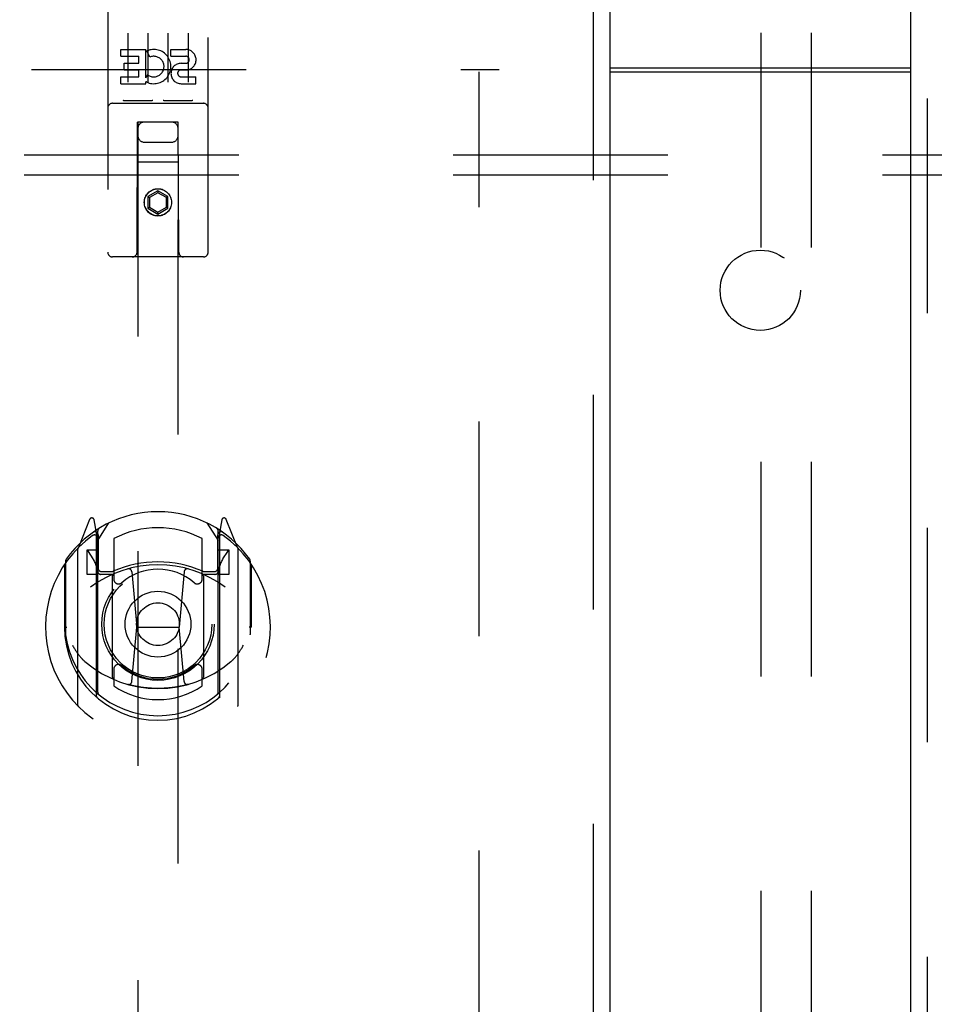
# Model space of a CAD drawing. Header units: inches. Extents: x 0 to 243, y 0 to 157.
# Tile 24 of 69: x 83 to 89, y 86 to 92. Entities that reach past the tile are written whole.
import ezdxf

# ---------------------------------------------------------------- set-up
doc = ezdxf.new("R2010")
doc.units = ezdxf.units.IN
doc.header["$LTSCALE"] = 13.357143
doc.header["$MEASUREMENT"] = 0
doc.linetypes.add('HIDDEN', pattern=[0.2, 0.1, -0.1])
doc.layers.get('0').update_dxf_attribs({"linetype": 'CONTINUOUS'})
for name, color, linetype in [('DEFAULT_2', 8, 'HIDDEN'), ('DOOR_2_ASSEMBLY', 7, 'CONTINUOUS'), ('DOOR_3_ASSEMBLY', 7, 'CONTINUOUS'), ('SUBPANELS', 7, 'CONTINUOUS')]:
    doc.layers.add(name, color=color, linetype=linetype)

msp = doc.modelspace()

# ---------------------------------------------------------------- linework, layer by layer
at = {"color": 7, "linetype": 'Continuous'}
msp.add_line((86.922, 91.9179), (88.797, 91.9179), dxfattribs=at)
at = {"color": 3, "linetype": 'Continuous'}
msp.add_line((86.922, 91.8929), (88.797, 91.8929), dxfattribs=at)
at = {"layer": 'DEFAULT_2', "color": 8, "linetype": 'HIDDEN'}
for p, q in [((87.8657, 58.7433), (87.8657, 93.7392)), ((88.1782, 58.7433), (88.1782, 93.7392)), ((51.2657, 91.9079), (86.2345, 91.9079)), ((86.1095, 18.9229), (86.1095, 91.8929))]:
    msp.add_line(p, q, dxfattribs=at)
at = {"layer": 'DOOR_2_ASSEMBLY', "color": 3, "linetype": 'Continuous'}
msp.add_line((88.797, 18.2619), (88.797, 92.5539), dxfattribs=at)
at = {"layer": 'DOOR_2_ASSEMBLY', "color": 8, "linetype": 'HIDDEN'}
msp.add_line((88.901, 18.2619), (88.901, 92.5539), dxfattribs=at)
at = {"layer": 'DOOR_3_ASSEMBLY', "color": 8, "linetype": 'HIDDEN'}
for p, q in [((86.818, 92.5539), (86.818, 18.2619)), ((83.797, 92.4954), (83.797, 90.7704)), ((84.422, 90.7704), (84.422, 92.4954)), ((83.922, 92.1342), (83.922, 91.8282)), ((84.047, 92.1342), (84.047, 91.8282)), ((84.172, 92.1342), (84.172, 91.8282)), ((84.297, 92.1342), (84.297, 91.8282)), ((83.8776, 91.9901), (83.8776, 92.0326)), ((83.8776, 92.0326), (84.0338, 92.0326)), ((84.0338, 91.855), (84.0338, 92.0326)), ((84.0581, 91.9845), (84.0412, 92.0236)), ((84.19, 91.9901), (84.19, 92.0326)), ((84.19, 92.0326), (84.2825, 92.0326)), ((83.8776, 91.9901), (83.9911, 91.9901)), ((83.9911, 91.9477), (83.9911, 91.9901)), ((84.19, 91.9901), (84.2825, 91.9901)), ((83.8989, 91.9053), (83.8989, 91.9477)), ((83.8989, 91.9477), (83.9911, 91.9477)), ((83.8989, 91.9053), (83.9911, 91.9053)), ((83.9911, 91.8618), (83.9911, 91.9053)), ((84.25, 91.9053), (84.2963, 91.9053)), ((84.2539, 91.9463), (84.2824, 91.9463)), ((83.8776, 91.8194), (83.8776, 91.8618)), ((83.8776, 91.8618), (83.9911, 91.8618)), ((84.0338, 91.855), (84.0468, 91.8735)), ((84.0338, 91.8194), (84.0338, 91.8316)), ((84.0373, 91.8299), (84.0338, 91.8316)), ((84.2539, 91.8618), (84.3463, 91.8618)), ((84.3463, 91.8194), (84.3463, 91.8618)), ((83.8776, 91.8194), (84.0338, 91.8194)), ((84.2539, 91.8194), (84.3463, 91.8194)), ((84.0706, 91.7134), (83.8986, 91.7134)), ((84.3206, 91.7134), (84.1486, 91.7134)), ((83.827, 91.6974), (84.392, 91.6974)), ((83.9795, 90.7704), (83.983, 91.5804)), ((83.9845, 91.5804), (83.983, 91.5804)), ((83.9845, 91.5804), (83.9845, 57.5786)), ((84.2345, 91.5804), (83.9845, 91.5804)), ((84.2345, 57.5786), (84.2345, 91.5804)), ((84.236, 91.5804), (84.2345, 91.5804)), ((84.2395, 90.7704), (84.236, 91.5804)), ((84.0245, 91.4554), (84.1945, 91.4554)), ((84.2371, 91.3304), (83.9819, 91.3304)), ((84.1095, 91.1522), (84.047, 91.1161)), ((84.1095, 91.1522), (84.1095, 91.1407)), ((84.172, 91.1161), (84.1095, 91.1522)), ((84.047, 91.1161), (84.047, 91.044)), ((84.047, 91.1161), (84.057, 91.1104)), ((84.1095, 91.1407), (84.057, 91.1104)), ((84.057, 91.1104), (84.057, 91.0497)), ((84.162, 91.1104), (84.1095, 91.1407)), ((84.172, 91.1161), (84.162, 91.1104)), ((84.162, 91.0497), (84.162, 91.1104)), ((84.172, 91.044), (84.172, 91.1161)), ((84.047, 91.044), (84.057, 91.0497)), ((84.047, 91.044), (84.1095, 91.0079)), ((84.057, 91.0497), (84.1095, 91.0194)), ((84.1095, 91.0194), (84.162, 91.0497)), ((84.1095, 91.0079), (84.172, 91.044)), ((84.172, 91.044), (84.162, 91.0497)), ((84.1095, 91.0079), (84.1095, 91.0194)), ((84.392, 90.7404), (83.827, 90.7404)), ((83.6841, 89.1062), (83.6139, 88.9307)), ((83.727, 89.0226), (83.7128, 89.1032)), ((83.7345, 88.9754), (83.8045, 89.0844)), ((84.4145, 89.0844), (84.4845, 88.9754)), ((84.5062, 89.1032), (84.492, 89.0226)), ((84.6051, 88.9307), (84.5349, 89.1062)), ((83.7057, 89.0261), (83.7054, 89.026)), ((83.7057, 89.0261), (83.7054, 89.026)), ((83.7061, 89.0265), (83.7057, 89.0261)), ((83.727, 88.0064), (83.727, 89.0226)), ((83.7345, 88.0313), (83.7345, 89.0343)), ((83.737, 89.0096), (83.737, 88.8023)), ((84.482, 88.8023), (84.482, 89.0096)), ((84.4845, 88.0313), (84.4845, 89.0343)), ((84.492, 89.0226), (84.492, 88.0064)), ((84.5135, 89.026), (84.509, 89.0291)), ((83.8345, 88.9876), (83.8345, 88.7349)), ((84.3845, 88.7349), (84.3845, 88.9876)), ((83.6095, 88.9201), (83.6095, 87.9526)), ((83.667, 88.9154), (83.667, 88.7654)), ((83.7345, 88.9154), (83.667, 88.9154)), ((83.6753, 88.9077), (83.7047, 88.8618)), ((84.552, 88.9154), (84.4845, 88.9154)), ((84.5142, 88.8618), (84.5437, 88.9077)), ((84.552, 88.7654), (84.552, 88.9154)), ((84.6095, 87.9526), (84.6095, 88.9201)), ((83.527, 88.8245), (83.527, 88.4364)), ((83.5345, 88.8473), (83.5345, 88.3897)), ((84.6845, 88.8473), (84.6845, 88.3897)), ((84.692, 88.4364), (84.692, 88.8245)), ((83.667, 88.7654), (83.727, 88.7654)), ((83.827, 88.7643), (83.7545, 88.7643)), ((83.757, 88.7823), (83.8228, 88.7823)), ((83.9464, 88.7805), (83.977, 88.4364)), ((84.2726, 88.7805), (84.242, 88.4364)), ((84.4645, 88.7643), (84.392, 88.7643)), ((84.3962, 88.7823), (84.462, 88.7823)), ((84.492, 88.7654), (84.552, 88.7654)), ((83.827, 88.1232), (83.827, 88.7545)), ((84.392, 88.7545), (84.392, 88.1232)), ((83.527, 88.4364), (83.542, 88.4364)), ((83.9468, 88.0971), (83.977, 88.4364)), ((83.977, 88.4364), (84.242, 88.4364)), ((84.2721, 88.0971), (84.242, 88.4364)), ((84.692, 88.4364), (84.677, 88.4364)), ((83.8345, 88.1738), (83.8345, 88.0709)), ((84.3845, 88.0709), (84.3845, 88.1738))]:
    msp.add_line(p, q, dxfattribs=at)
at = {"layer": 'DOOR_3_ASSEMBLY', "color": 3, "linetype": 'Continuous'}
msp.add_line((86.922, 92.5539), (86.922, 18.2619), dxfattribs=at)
at = {"layer": 'DOOR_3_ASSEMBLY', "color": 8, "linetype": 'HIDDEN'}
for points in [[(83.8986, 91.7134), (83.8984, 91.7134), (83.8981, 91.7134), (83.8979, 91.7134), (83.8977, 91.7134), (83.8975, 91.7134), (83.8973, 91.7134), (83.8971, 91.7134), (83.8969, 91.7134), (83.8968, 91.7134), (83.8966, 91.7134), (83.8964, 91.7134), (83.8962, 91.7135), (83.8961, 91.7135), (83.8959, 91.7135), (83.8957, 91.7135), (83.8956, 91.7135), (83.8954, 91.7136), (83.8952, 91.7136), (83.8951, 91.7136), (83.8949, 91.7136), (83.8948, 91.7137), (83.8947, 91.7137), (83.8945, 91.7137), (83.8944, 91.7137), (83.8942, 91.7138), (83.8941, 91.7138), (83.894, 91.7138), (83.8939, 91.7139), (83.8937, 91.7139), (83.8936, 91.7139), (83.8935, 91.714), (83.8934, 91.714), (83.8933, 91.714), (83.8931, 91.7141), (83.893, 91.7141), (83.8929, 91.7141), (83.8928, 91.7142), (83.8927, 91.7142), (83.8926, 91.7143), (83.8925, 91.7143), (83.8924, 91.7143), (83.8923, 91.7144), (83.8922, 91.7144), (83.8921, 91.7145), (83.8921, 91.7145), (83.892, 91.7146)], [(84.077, 91.7146), (84.0769, 91.7145), (84.0768, 91.7145), (84.0767, 91.7144), (84.0766, 91.7144), (84.0765, 91.7143), (84.0764, 91.7143), (84.0763, 91.7143), (84.0762, 91.7142), (84.0761, 91.7142), (84.076, 91.7141), (84.0759, 91.7141), (84.0758, 91.7141), (84.0757, 91.714), (84.0756, 91.714), (84.0755, 91.714), (84.0753, 91.7139), (84.0752, 91.7139), (84.0751, 91.7139), (84.075, 91.7138), (84.0748, 91.7138), (84.0747, 91.7138), (84.0746, 91.7137), (84.0744, 91.7137), (84.0743, 91.7137), (84.0741, 91.7137), (84.074, 91.7136), (84.0738, 91.7136), (84.0737, 91.7136), (84.0735, 91.7136), (84.0734, 91.7135), (84.0732, 91.7135), (84.0731, 91.7135), (84.0729, 91.7135), (84.0727, 91.7135), (84.0725, 91.7134), (84.0724, 91.7134), (84.0722, 91.7134), (84.072, 91.7134), (84.0718, 91.7134), (84.0716, 91.7134), (84.0714, 91.7134), (84.0712, 91.7134), (84.071, 91.7134), (84.0708, 91.7134), (84.0706, 91.7134)], [(84.1486, 91.7134), (84.1484, 91.7134), (84.1481, 91.7134), (84.1479, 91.7134), (84.1477, 91.7134), (84.1475, 91.7134), (84.1473, 91.7134), (84.1471, 91.7134), (84.147, 91.7134), (84.1468, 91.7134), (84.1466, 91.7134), (84.1464, 91.7134), (84.1462, 91.7135), (84.1461, 91.7135), (84.1459, 91.7135), (84.1457, 91.7135), (84.1456, 91.7135), (84.1454, 91.7136), (84.1452, 91.7136), (84.1451, 91.7136), (84.1449, 91.7136), (84.1448, 91.7137), (84.1447, 91.7137), (84.1445, 91.7137), (84.1444, 91.7137), (84.1442, 91.7138), (84.1441, 91.7138), (84.144, 91.7138), (84.1439, 91.7139), (84.1437, 91.7139), (84.1436, 91.7139), (84.1435, 91.714), (84.1434, 91.714), (84.1433, 91.714), (84.1431, 91.7141), (84.143, 91.7141), (84.1429, 91.7141), (84.1428, 91.7142), (84.1427, 91.7142), (84.1426, 91.7143), (84.1425, 91.7143), (84.1424, 91.7143), (84.1423, 91.7144), (84.1422, 91.7144), (84.1421, 91.7145), (84.1421, 91.7145), (84.142, 91.7146)], [(84.327, 91.7146), (84.3269, 91.7145), (84.3268, 91.7145), (84.3267, 91.7144), (84.3266, 91.7144), (84.3265, 91.7143), (84.3264, 91.7143), (84.3263, 91.7143), (84.3262, 91.7142), (84.3261, 91.7142), (84.326, 91.7141), (84.3259, 91.7141), (84.3258, 91.7141), (84.3257, 91.714), (84.3256, 91.714), (84.3255, 91.714), (84.3253, 91.7139), (84.3252, 91.7139), (84.3251, 91.7139), (84.325, 91.7138), (84.3248, 91.7138), (84.3247, 91.7138), (84.3246, 91.7137), (84.3244, 91.7137), (84.3243, 91.7137), (84.3242, 91.7137), (84.324, 91.7136), (84.3239, 91.7136), (84.3237, 91.7136), (84.3235, 91.7136), (84.3234, 91.7135), (84.3232, 91.7135), (84.3231, 91.7135), (84.3229, 91.7135), (84.3227, 91.7135), (84.3225, 91.7134), (84.3224, 91.7134), (84.3222, 91.7134), (84.322, 91.7134), (84.3218, 91.7134), (84.3216, 91.7134), (84.3214, 91.7134), (84.3212, 91.7134), (84.321, 91.7134), (84.3208, 91.7134), (84.3206, 91.7134)], [(83.577, 88.323), (83.5801, 88.3177), (83.5831, 88.3127), (83.5861, 88.3078), (83.589, 88.3032), (83.5918, 88.2988), (83.5945, 88.2945), (83.5972, 88.2905), (83.5998, 88.2866), (83.6023, 88.2828), (83.6048, 88.2792), (83.6073, 88.2758), (83.6097, 88.2724), (83.612, 88.2692), (83.6143, 88.2661), (83.6166, 88.2632), (83.6188, 88.2603), (83.6209, 88.2576), (83.6231, 88.2549), (83.6252, 88.2524), (83.6272, 88.2499), (83.6292, 88.2476), (83.6312, 88.2453), (83.6331, 88.2431), (83.635, 88.241), (83.6369, 88.239), (83.6387, 88.237), (83.6405, 88.2352), (83.6423, 88.2334), (83.644, 88.2316), (83.6457, 88.23), (83.6473, 88.2284), (83.6489, 88.2269), (83.6505, 88.2254), (83.6521, 88.224), (83.6536, 88.2226), (83.6551, 88.2213)], [(84.5638, 88.2213), (84.5653, 88.2226), (84.5668, 88.224), (84.5684, 88.2254), (84.57, 88.2268), (84.5716, 88.2284), (84.5733, 88.23), (84.575, 88.2316), (84.5767, 88.2334), (84.5784, 88.2352), (84.5802, 88.237), (84.5821, 88.239), (84.5839, 88.241), (84.5858, 88.2431), (84.5878, 88.2453), (84.5897, 88.2476), (84.5917, 88.2499), (84.5938, 88.2524), (84.5959, 88.2549), (84.598, 88.2576), (84.6002, 88.2603), (84.6024, 88.2632), (84.6046, 88.2661), (84.6069, 88.2692), (84.6093, 88.2724), (84.6117, 88.2757), (84.6141, 88.2792), (84.6166, 88.2828), (84.6192, 88.2866), (84.6218, 88.2905), (84.6244, 88.2945), (84.6272, 88.2988), (84.63, 88.3032), (84.6329, 88.3078), (84.6358, 88.3126), (84.6389, 88.3177), (84.642, 88.323)], [(84.2974, 88.0796), (84.292, 88.0781), (84.2866, 88.0766), (84.2812, 88.0752), (84.2758, 88.0739), (84.2703, 88.0726), (84.2649, 88.0713), (84.2594, 88.0701), (84.2539, 88.0689), (84.2485, 88.0678), (84.243, 88.0667), (84.2375, 88.0657), (84.232, 88.0647), (84.2265, 88.0637), (84.2209, 88.0628), (84.2154, 88.0619), (84.2099, 88.0611), (84.2043, 88.0603), (84.1988, 88.0596), (84.1932, 88.0589), (84.1877, 88.0582), (84.1821, 88.0576), (84.1765, 88.0571), (84.171, 88.0566), (84.1654, 88.0561), (84.1598, 88.0557), (84.1542, 88.0553), (84.1486, 88.055), (84.143, 88.0547), (84.1374, 88.0544), (84.1319, 88.0542), (84.1263, 88.0541), (84.1207, 88.0539), (84.1151, 88.0539), (84.1095, 88.0539), (84.1039, 88.0539), (84.0983, 88.0539), (84.0927, 88.0541), (84.0871, 88.0542), (84.0815, 88.0544), (84.0759, 88.0547), (84.0703, 88.055), (84.0647, 88.0553), (84.0591, 88.0557), (84.0536, 88.0561), (84.048, 88.0566), (84.0424, 88.0571), (84.0368, 88.0576), (84.0313, 88.0582), (84.0257, 88.0589), (84.0202, 88.0596), (84.0146, 88.0603), (84.0091, 88.0611), (84.0035, 88.0619), (83.998, 88.0628), (83.9925, 88.0637), (83.987, 88.0647), (83.9815, 88.0657), (83.976, 88.0667), (83.9705, 88.0678), (83.965, 88.0689), (83.9595, 88.0701), (83.9541, 88.0713), (83.9486, 88.0726), (83.9432, 88.0739), (83.9377, 88.0752), (83.9323, 88.0766), (83.9269, 88.0781), (83.9215, 88.0796)]]:
    msp.add_lwpolyline(points, dxfattribs=at)
for centre, radius in [((84.1095, 91.0804), 0.085), ((84.1095, 91.0804), 0.0845), ((84.1095, 88.4544), 0.35), ((84.1095, 88.4544), 0.335), ((84.1095, 88.4544), 0.205), ((84.1095, 88.4544), 0.133)]:
    msp.add_circle(centre, radius, dxfattribs=at)
for centre, radius, start, end in [((84.0835, 91.9258), 0.1065, 244.26362, 113.40274), ((84.2825, 91.9682), 0.0644, 282.29948, 90.07752), ((84.0835, 91.9258), 0.0639, 234.88948, 113.40261), ((84.2825, 91.9682), 0.0219, 269.90115, 90), ((84.2539, 91.8828), 0.0635, 90, 270), ((84.2539, 91.8837), 0.0219, 100.307, 270), ((83.827, 91.6674), 0.03, 90, 180), ((84.392, 91.6674), 0.03, 0, 90), ((84.0245, 91.5404), 0.04, 90, 180), ((84.1945, 91.5404), 0.04, 0, 90), ((84.0245, 91.4954), 0.04, 180, 270), ((84.1945, 91.4954), 0.04, 270, 360), ((83.827, 90.7704), 0.03, 180, 270), ((83.9495, 90.7704), 0.03, 270, 360), ((84.2695, 90.7704), 0.03, 180, 270), ((84.392, 90.7704), 0.03, 270, 360), ((84.1095, 88.4544), 0.7, 35.29614, 144.70386), ((83.698, 89.1006), 0.015, 10, 158.19585), ((84.521, 89.1006), 0.015, 21.80415, 170), ((84.1095, 88.4364), 0.7, 125.51263, 54.48737), ((83.7145, 88.9899), 0.02, 0, 125.51263), ((83.717, 89.0096), 0.02, 0, 125.25426), ((83.7545, 89.0343), 0.02, 121.4688, 179.99919), ((84.1095, 88.4544), 0.6, 62.72039, 117.27961), ((84.4645, 89.0343), 0.02, 0, 58.52955), ((84.502, 89.0096), 0.02, 54.74574, 180), ((84.5045, 88.9899), 0.02, 54.48737, 180), ((83.6245, 88.9201), 0.015, 135.07479, 180), ((83.6795, 88.9104), 0.005, 90, 212.67924), ((84.5395, 88.9104), 0.005, 327.32076, 90), ((84.5945, 88.9201), 0.015, 0, 44.92521), ((83.5545, 88.8473), 0.02, 144.70386, 180), ((84.1095, 88.1239), 0.7, 53.23192, 126.76808), ((83.5465, 88.7603), 0.188, 0, 32.67924), ((84.1095, 88.1419), 0.7, 66.53604, 113.46396), ((84.6725, 88.7603), 0.188, 147.32076, 180), ((84.6645, 88.8473), 0.02, 0, 35.29614), ((83.7545, 88.7843), 0.02, 180, 270), ((83.757, 88.8023), 0.02, 180, 270), ((83.8228, 88.8023), 0.02, 270, 293.46396), ((83.842, 88.7545), 0.015, 112.9863, 180), ((84.1095, 88.4544), 0.3425, 48.87392, 131.12608), ((83.9265, 88.7788), 0.02, 5.07961, 105.6131), ((84.2925, 88.7788), 0.02, 74.3869, 174.92039), ((84.377, 88.7545), 0.015, 0, 67.0137), ((84.3962, 88.8023), 0.02, 246.53604, 270), ((84.462, 88.8023), 0.02, 270, 360), ((84.4645, 88.7843), 0.02, 270, 360), ((83.8645, 88.7349), 0.03, 180, 311.12608), ((84.3545, 88.7349), 0.03, 228.87392, 360), ((84.1095, 88.4389), 0.5825, 180.24643, 359.75357), ((83.5545, 88.3897), 0.02, 180, 187.66218), ((84.1095, 88.4644), 0.58, 187.66218, 352.33782), ((84.6645, 88.3897), 0.02, 352.33782, 360), ((84.1095, 88.7539), 0.7, 229.52902, 310.47098), ((83.8645, 88.1738), 0.03, 48.87392, 180), ((84.1095, 88.4544), 0.3425, 228.87392, 311.12608), ((84.3545, 88.1738), 0.03, 0, 131.12608), ((83.842, 88.1232), 0.015, 180, 247.0137), ((83.9269, 88.0988), 0.02, 254.42484, 354.92039), ((84.2921, 88.0988), 0.02, 185.07961, 285.57516), ((84.377, 88.1232), 0.015, 292.9863, 360), ((83.7545, 88.0313), 0.02, 180, 230.65944), ((84.1095, 88.4644), 0.48, 235.04613, 304.95387), ((84.4645, 88.0313), 0.02, 309.33785, 359.99835), ((83.742, 88.0064), 0.015, 180, 229.64129), ((84.477, 88.0064), 0.015, 310.35871, 360), ((83.6245, 87.9526), 0.015, 180, 224.92521), ((84.5945, 87.9526), 0.015, 315.07479, 360)]:
    msp.add_arc(centre, radius, start, end, dxfattribs=at)
at = {"layer": 'SUBPANELS', "color": 8, "linetype": 'HIDDEN'}
for p, q in [((53.8907, 91.3766), (121.8282, 91.3766)), ((53.8907, 91.2516), (121.8282, 91.2516))]:
    msp.add_line(p, q, dxfattribs=at)
msp.add_circle((87.8595, 90.5329), 0.25, dxfattribs=at)

doc.saveas('drawing.dxf')
